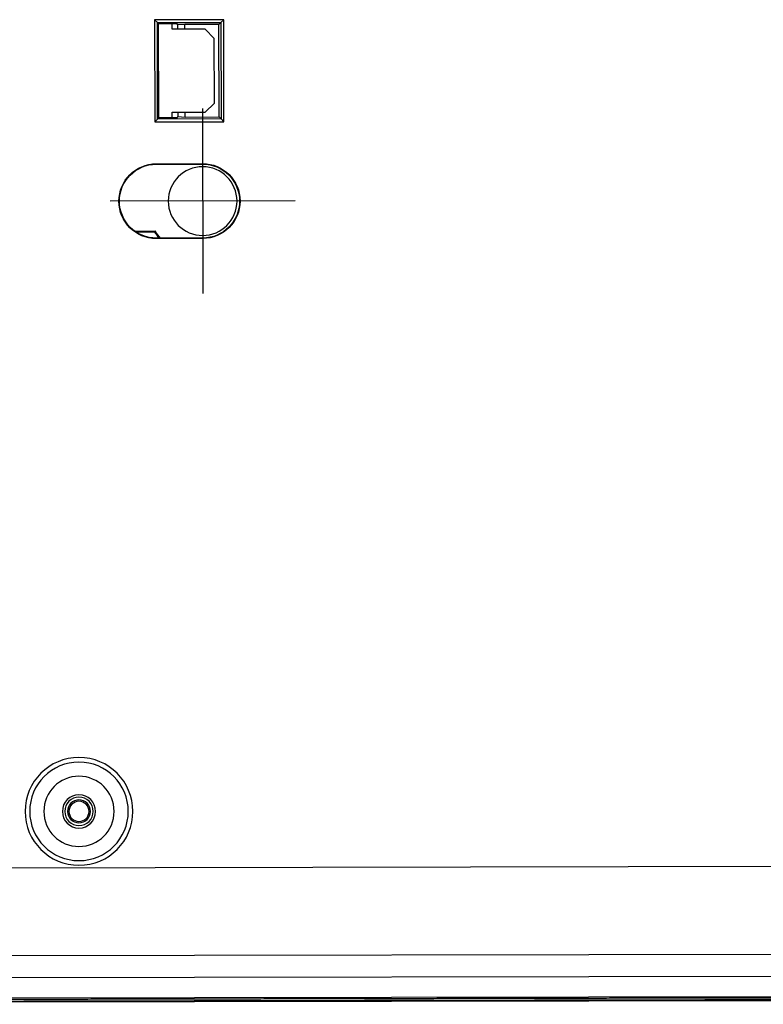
# Model space of a CAD drawing. Header units: millimetres. Extents: x 40090 to 187415, y -53271 to 40260.
# Tile 98 of 256: x 71854 to 71935, y 14072 to 14178. Entities that reach past the tile are written whole.
import ezdxf

# ---------------------------------------------------------------- set-up
doc = ezdxf.new("R2010")
doc.units = ezdxf.units.MM
doc.layers.add('AVM_projektor', color=6, linetype='Continuous')

# ---------------------------------------------------------------- blocks, each defined once
blk = doc.blocks.new('PT-FW430-bottom')
for p, q in [((200.49, 304.35), (200.49, 73.89)), ((214.57, 304.02), (214.57, 3.54)), ((215, 294.63), (215, 20.81)), ((215, 21.1), (215, 294.33)), ((209.99, 169.15), (209.99, 31.03)), ((212.36, 169.21), (212.36, 27.66)), ((128.4, 130.27), (128.4, 150.27)), ((131.66, 145.38), (131.66, 147.58)), ((131.66, 145.38), (131.66, 147.58)), ((131.75, 146.01), (131.75, 147.45)), ((131.75, 146), (131.75, 147.45)), ((131.75, 145.43), (131.75, 146.01)), ((131.75, 145.43), (131.75, 146)), ((108.78, 145.42), (109.08, 145.12)), ((108.78, 145.42), (119.82, 145.42)), ((108.78, 137.95), (108.78, 145.42)), ((109.08, 145.12), (109.2, 145)), ((119.52, 145.12), (109.08, 145.12)), ((109.08, 145.12), (109.08, 138.25)), ((109.2, 145), (109.2, 143)), ((119.4, 145), (109.2, 145)), ((119.52, 145.12), (119.4, 145)), ((119.4, 143), (119.4, 145)), ((119.82, 145.42), (119.52, 145.12)), ((119.52, 138.25), (119.52, 145.12)), ((119.82, 145.42), (119.82, 137.95)), ((124.35, 145.27), (124.4, 145.27)), ((124.35, 145.27), (124.35, 140.27)), ((124.4, 145.27), (124.4, 140.27)), ((132.4, 140.27), (132.4, 145.27)), ((132.45, 145.27), (132.4, 145.27)), ((132.45, 140.27), (132.45, 145.27)), ((109.81, 143.53), (109.2, 143.53)), ((109.34, 142.95), (109.2, 143)), ((109.3, 142.15), (109.34, 142.95)), ((109.34, 142.95), (109.81, 142.95)), ((109.81, 139.97), (109.81, 143.53)), ((118.79, 143.53), (118.79, 139.97)), ((119.4, 143.53), (118.79, 143.53)), ((118.79, 142.95), (119.26, 142.95)), ((119.4, 143), (119.26, 142.95)), ((119.26, 142.95), (119.3, 142.15)), ((109.81, 142.15), (109.3, 142.15)), ((109.3, 138.47), (109.3, 142.15)), ((119.3, 142.15), (118.79, 142.15)), ((119.3, 142.15), (119.3, 138.47)), ((110.8, 138.98), (109.81, 139.97)), ((118.79, 139.97), (117.8, 138.98)), ((118.4, 140.27), (138.4, 140.27)), ((124.35, 140.27), (124.4, 140.27)), ((132.45, 140.27), (132.4, 140.27)), ((117.8, 138.98), (110.8, 138.98)), ((109.08, 138.25), (108.78, 137.95)), ((119.82, 137.95), (108.78, 137.95)), ((109.08, 138.25), (109.3, 138.47)), ((109.08, 138.25), (119.52, 138.25)), ((119.3, 138.47), (109.3, 138.47)), ((119.52, 138.25), (119.3, 138.47)), ((119.52, 138.25), (119.82, 137.95))]:
    blk.add_line(p, q)
for centre, radius in [((194.4, 153.77), 5.83), ((194.4, 153.77), 5.33), ((194.4, 153.77), 3.8), ((194.4, 153.77), 1.8), ((194.4, 153.77), 1.54), ((194.4, 153.77), 1.24), ((194.4, 153.77), 1.09), ((128.4, 140.27), 3.72), ((128.4, 140.27), 3.72)]:
    blk.add_circle(centre, radius)
for centre, radius, start, end in [((128.4, 145.27), 4.05, 0, 180), ((128.4, 145.27), 4, 0, 180), ((128.4, 140.27), 6.06, 48.7308, 57.4726), ((128.4, 140.27), 6.06, 48.7308, 57.4726), ((128.4, 140.27), 6.15, 49.4556, 57.0166), ((128.4, 140.27), 6.15, 49.4556, 57.0166), ((128.4, 140.27), 4.05, 180, 0), ((128.4, 140.27), 4, 180, 0)]:
    blk.add_arc(centre, radius, start, end)
for points, start_tangent, end_tangent in [([(214.7, 305.11), (214.7, 302.49), (214.7, 299.86), (214.7, 297.24), (214.7, 294.61), (214.7, 291.98), (214.7, 289.36), (214.7, 286.73), (214.7, 284.11), (214.7, 281.48), (214.7, 278.86), (214.7, 276.23), (214.7, 273.61), (214.7, 270.98), (214.7, 268.36), (214.7, 265.73), (214.7, 263.11), (214.7, 260.48), (214.7, 257.86), (214.7, 255.23), (214.7, 252.61), (214.7, 249.98), (214.7, 247.36), (214.7, 244.73), (214.7, 242.11), (214.7, 239.48), (214.7, 236.86), (214.7, 234.23), (214.7, 231.61), (214.7, 228.98), (214.7, 226.36), (214.7, 223.73), (214.7, 221.11), (214.7, 218.48), (214.7, 215.86), (214.7, 213.23), (214.7, 210.61), (214.7, 207.98), (214.7, 205.35), (214.7, 202.73), (214.7, 200.1), (214.7, 197.48), (214.7, 194.85), (214.7, 192.23), (214.7, 189.6), (214.7, 186.98), (214.7, 184.35), (214.7, 181.73), (214.7, 179.1), (214.7, 176.48), (214.7, 173.85), (214.7, 171.23), (214.7, 168.6), (214.7, 165.98), (214.7, 163.35), (214.7, 160.73), (214.7, 158.1), (214.7, 155.48), (214.7, 152.85), (214.7, 150.23), (214.7, 147.6), (214.7, 144.98), (214.7, 142.35), (214.7, 139.73), (214.7, 137.1), (214.7, 134.48), (214.7, 131.85), (214.7, 129.23), (214.7, 126.6), (214.7, 123.98), (214.7, 121.35), (214.7, 118.72), (214.7, 116.1), (214.7, 113.47), (214.7, 110.85), (214.7, 108.22), (214.7, 105.6), (214.7, 102.97), (214.7, 100.35), (214.7, 97.72), (214.7, 95.1), (214.7, 92.47), (214.7, 89.85), (214.7, 87.22), (214.7, 84.6), (214.7, 81.97), (214.7, 79.35), (214.7, 76.72), (214.7, 74.1), (214.7, 71.47), (214.7, 68.85), (214.7, 66.22), (214.7, 63.6), (214.7, 60.97), (214.7, 58.35), (214.7, 55.72), (214.7, 53.1), (214.7, 50.47), (214.7, 47.85), (214.7, 45.22), (214.7, 42.6), (214.7, 39.97), (214.7, 37.35), (214.7, 34.72), (214.7, 32.09), (214.7, 29.47), (214.7, 26.84), (214.7, 24.22), (214.7, 21.59), (214.7, 18.97), (214.7, 16.34), (214.7, 13.72), (214.7, 11.09), (214.7, 8.47), (214.7, 5.84), (214.7, 3.22)], (-0.000004, -1), (-0.000004, -1)), ([(214.9, 297.87), (214.9, 238.94), (214.9, 180.02), (214.9, 121.1), (214.9, 62.17), (214.9, 3.25)], (0.000001, -1), (0.000001, -1)), ([(131.66, 145.38), (131.67, 145.38), (131.67, 145.39), (131.68, 145.39), (131.68, 145.39), (131.69, 145.4), (131.7, 145.4), (131.7, 145.4), (131.71, 145.41), (131.71, 145.41), (131.72, 145.41), (131.73, 145.42), (131.73, 145.42), (131.74, 145.42), (131.74, 145.43), (131.75, 145.43)], (0.876842, 0.480779), (0.878748, 0.477286)), ([(131.66, 145.38), (131.67, 145.38), (131.67, 145.39), (131.68, 145.39), (131.68, 145.39), (131.69, 145.4), (131.7, 145.4), (131.7, 145.4), (131.71, 145.41), (131.71, 145.41), (131.72, 145.41), (131.73, 145.42), (131.73, 145.42), (131.74, 145.42), (131.74, 145.43), (131.75, 145.43)], (0.876842, 0.480779), (0.878748, 0.477286))]:
    blk.add_spline(points, degree=3, dxfattribs=dict(start_tangent=start_tangent, end_tangent=end_tangent))

msp = doc.modelspace()

# ---------------------------------------------------------------- block references
at = {"layer": 'AVM_projektor', "xscale": -1, "rotation": 90.11045350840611}
msp.add_blockref('PT-FW430-bottom', (72014.16, 14287.49), dxfattribs=at)

doc.saveas('drawing.dxf')
